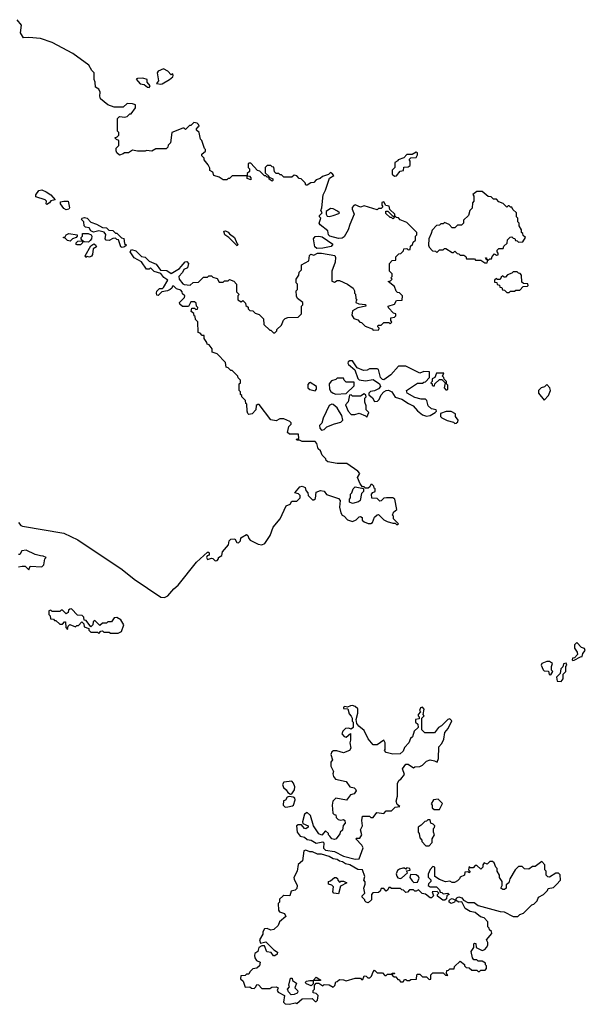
# Model space of a CAD drawing. Extents: x 2673234 to 2760940, y 830506 to 955455.
# Tile 32 of 62: x 2736405 to 2740772, y 852518 to 860116. Entities that reach past the tile are written whole.
import ezdxf

# ---------------------------------------------------------------- set-up
doc = ezdxf.new("R2010")
doc.units = 0

msp = doc.modelspace()

# ---------------------------------------------------------------- linework, layer by layer
at = {"layer": '0CON10XD'}
for points in [[(2737781.7, 859288.3), (2737790, 859295), (2737786.4, 859306.4), (2737775, 859317.5), (2737748.3, 859321.7), (2737725, 859300), (2737715, 859300), (2737685, 859270), (2737675, 859280), (2737665, 859280), (2737580, 859245), (2737570, 859165), (2737551.7, 859148.3), (2737548.3, 859131.7), (2737535, 859120), (2737455, 859120), (2737425, 859102.5), (2737385, 859107.5), (2737375, 859102.5), (2737315, 859102.5), (2737275, 859110), (2737245, 859090), (2737215, 859090), (2737205, 859080), (2737175, 859070), (2737155, 859090), (2737150, 859105), (2737150, 859125), (2737170, 859145), (2737170, 859185), (2737151.7, 859191.7), (2737140, 859205), (2737158.3, 859211.7), (2737170, 859225), (2737170, 859245), (2737160, 859255), (2737160, 859355), (2737175, 859370), (2737217, 859363), (2737235, 859370), (2737255, 859390), (2737265, 859390), (2737300, 859435), (2737298.3, 859458.3), (2737275, 859467.5), (2737235, 859470), (2737205, 859440), (2737135, 859440), (2737085, 859460), (2737030, 859505), (2737022.5, 859525), (2737027, 859557), (2737015, 859580), (2736990, 859595), (2736987.5, 859635), (2736980, 859655), (2736980, 859705), (2736963, 859723), (2736940, 859765), (2736815, 859855.7), (2736655, 859939.2), (2736565, 859970), (2736475, 859980), (2736435, 859977.5), (2736410, 860015), (2736418.8, 860075), (2736386.3, 860116.3)], [(2737495, 859617.5), (2737505, 859622.5), (2737562.5, 859655), (2737587.5, 859675), (2737590, 859685), (2737588.3, 859698.3), (2737575, 859690), (2737548.3, 859718.3), (2737515.8, 859735.8), (2737475, 859718), (2737466.7, 859705), (2737477.5, 859645), (2737460, 859625), (2737495, 859617.5)], [(2737405, 859593.3), (2737412.5, 859605), (2737390, 859635), (2737390, 859655), (2737355, 859666.2), (2737315, 859662.5), (2737303.9, 859656.1), (2737335, 859622.5), (2737367, 859617), (2737392.5, 859595), (2737405, 859593.3)], [(2738885, 856310), (2738893.6, 856293.6), (2738910, 856285), (2738936.4, 856256.4), (2738975, 856242.5), (2739003.6, 856256.4), (2739025, 856280), (2739035, 856282.5), (2739050, 856275), (2739050, 856255), (2739065, 856240), (2739095, 856227.5), (2739115, 856227.5), (2739127.5, 856235), (2739145, 856277.5), (2739163.9, 856296.1), (2739175, 856297.5), (2739215, 856257.5), (2739243, 856243), (2739285, 856230), (2739305, 856230), (2739315, 856220), (2739325, 856220), (2739330, 856225), (2739290, 856265), (2739290, 856285), (2739280, 856295), (2739288.3, 856301.7), (2739290, 856315), (2739317.5, 856335), (2739300, 856415), (2739285, 856427.5), (2739237, 856427), (2739215, 856422.5), (2739195, 856402.5), (2739185, 856400), (2739165, 856420), (2739122.5, 856422.5), (2739120, 856455), (2739131.7, 856468.3), (2739150, 856475), (2739150, 856495), (2739141.7, 856501.7), (2739140, 856515), (2739125, 856530), (2739115, 856530), (2739108.3, 856511.7), (2739095, 856500), (2739075, 856500), (2739065, 856510), (2739051.7, 856511.7), (2739033, 856533), (2739013.6, 856583.6), (2739030, 856615), (2739015, 856632.5), (2738931.7, 856691.7), (2738855, 856690), (2738783, 856703), (2738770, 856715), (2738768.3, 856728.3), (2738740, 856755), (2738728.3, 856788.3), (2738710, 856805), (2738700, 856845), (2738685, 856860), (2738585, 856860), (2738565, 856870), (2738545, 856870), (2738541.7, 856878.3), (2738560, 856885), (2738558.3, 856918.3), (2738488.3, 856918.3), (2738471.7, 856931.7), (2738483, 856977), (2738500, 856995), (2738500, 857005), (2738490, 857015), (2738445, 857036.2), (2738413.6, 857036.4), (2738385, 857020), (2738345, 857028.8), (2738255, 857145.8), (2738242.9, 857147.1), (2738230.3, 857139.7), (2738228, 857105), (2738200, 857075), (2738175, 857070), (2738166.4, 857076.4), (2738160, 857095), (2738158.3, 857148.3), (2738150, 857155), (2738148.3, 857178.3), (2738120, 857205), (2738120, 857215), (2738110, 857225), (2738110, 857245), (2738100, 857255), (2738100, 857305), (2738110, 857315), (2738110, 857335), (2738091.7, 857351.7), (2738090, 857365), (2738045, 857410), (2738035, 857410), (2738015, 857430), (2738000, 857435), (2737995, 857470), (2737928.3, 857538.3), (2737891.7, 857551.7), (2737890, 857575), (2737868.3, 857608.3), (2737851.7, 857611.7), (2737850, 857625), (2737830, 857655), (2737828.3, 857678.3), (2737815, 857680), (2737798.3, 857698.3), (2737781.7, 857701.7), (2737780, 857785), (2737761.7, 857801.7), (2737760, 857825), (2737751.7, 857831.7), (2737748.3, 857848.3), (2737730, 857865), (2737735, 857890), (2737755, 857890), (2737765, 857880), (2737778.3, 857881.7), (2737780, 857895), (2737770, 857905), (2737768.3, 857928.3), (2737755, 857940), (2737725, 857940), (2737708.3, 857901.7), (2737661.7, 857901.7), (2737641.7, 857921.7), (2737640, 857935), (2737678.3, 857971.7), (2737680, 857985), (2737661.7, 858001.7), (2737660, 858015), (2737648.3, 858028.3), (2737615, 858040), (2737595, 858060), (2737585, 858060), (2737580, 858045), (2737567, 858033), (2737547, 858023), (2737503, 858017), (2737475, 857987.5), (2737465, 857990), (2737460, 858005), (2737465, 858020), (2737485, 858042.5), (2737507.5, 858042.5), (2737515, 858050), (2737547.5, 858105), (2737517.1, 858127.1), (2737495, 858157.5), (2737443.8, 858173.8), (2737415, 858200), (2737405, 858190), (2737385, 858190), (2737345, 858247.5), (2737288.9, 858278.9), (2737257.5, 858325), (2737268.3, 858341.7), (2737302.7, 858332.7), (2737345, 858287.5), (2737375, 858284), (2737405, 858252.5), (2737458.9, 858228.9), (2737493.3, 858183.3), (2737540.5, 858180.5), (2737575, 858157.5), (2737640, 858195), (2737651.7, 858211.7), (2737683, 858247), (2737695, 858250), (2737707.5, 858235), (2737699.3, 858200.7), (2737671.7, 858188.3), (2737662.5, 858165), (2737632.5, 858135), (2737636.7, 858115), (2737665, 858076.7), (2737673.6, 858073.6), (2737721.7, 858068.3), (2737743, 858087), (2737785, 858090), (2737825, 858130), (2737855, 858130), (2737865, 858140), (2737885, 858140), (2737895, 858130), (2737928.3, 858118.3), (2737945, 858090), (2737975, 858090), (2737985, 858100), (2738015, 858100), (2738025, 858110), (2738058.3, 858098.3), (2738080, 858075), (2738080, 858015), (2738100, 857995), (2738090, 857985), (2738090, 857955), (2738115, 857940), (2738128.3, 857948.3), (2738148.3, 857928.3), (2738151.7, 857911.7), (2738168.3, 857898.3), (2738170, 857885), (2738181.7, 857871.7), (2738205, 857870), (2738221.7, 857851.7), (2738255, 857840), (2738287, 857807), (2738290, 857765), (2738335, 857720), (2738345, 857720), (2738365, 857700), (2738375, 857700), (2738390, 857715), (2738390, 857725), (2738425, 857760), (2738441.7, 857798.3), (2738455, 857810), (2738475, 857817.5), (2738555, 857820), (2738580, 857845), (2738580, 857905), (2738590, 857915), (2738590, 857935), (2738550, 857965), (2738543, 857983), (2738540, 858025), (2738550, 858035), (2738550, 858075), (2738540, 858085), (2738540, 858115), (2738560, 858145), (2738561.7, 858168.3), (2738580, 858185), (2738580, 858225), (2738637.5, 858255), (2738643, 858297), (2738653, 858307), (2738675, 858300), (2738705, 858313.3), (2738735, 858313.8), (2738837.1, 858297.1), (2738842.3, 858282.3), (2738840.6, 858245), (2738814.5, 858175), (2738815, 858097.5), (2738835, 858090), (2738855, 858103.3), (2738873, 858103), (2738936.2, 858076.2), (2738980, 858045), (2738990, 858025), (2738990, 858005), (2738998.3, 857998.3), (2739000, 857965), (2739010, 857955), (2739001.7, 857948.3), (2739000, 857935), (2739023.3, 857923.3), (2739075, 857917.5), (2739077.5, 857905), (2739015, 857892.5), (2738975, 857870), (2738970, 857835), (2738985, 857810), (2739015, 857800), (2739031.7, 857781.7), (2739045, 857780), (2739071.7, 857751.7), (2739125, 857730), (2739135, 857720), (2739178.3, 857721.7), (2739180, 857735), (2739170, 857745), (2739171.7, 857758.3), (2739195, 857760), (2739215, 857780), (2739255, 857780), (2739265, 857770), (2739278.3, 857781.7), (2739270, 857795), (2739270, 857815), (2739298.3, 857821.7), (2739308.3, 857831.7), (2739310, 857845), (2739291.7, 857851.7), (2739251.7, 857891.7), (2739250, 857905), (2739298.3, 857921.7), (2739315, 857950), (2739358.3, 857951.7), (2739360, 857985), (2739338.3, 858008.3), (2739321.7, 858011.7), (2739311.7, 858021.7), (2739298.3, 858058.3), (2739250, 858095), (2739268.3, 858101.7), (2739280, 858115), (2739270, 858125), (2739280, 858135), (2739280, 858155), (2739260, 858175), (2739260, 858235), (2739281.7, 858258.3), (2739308.3, 858261.7), (2739310, 858285), (2739331.7, 858308.3), (2739348.3, 858311.7), (2739368.3, 858331.7), (2739371.7, 858348.3), (2739395, 858350), (2739405, 858340), (2739418.3, 858341.7), (2739421.7, 858368.3), (2739438.3, 858381.7), (2739441.7, 858398.3), (2739460, 858415), (2739460, 858445), (2739470, 858455), (2739470, 858475), (2739395, 858550), (2739341.7, 858571.7), (2739328.3, 858588.3), (2739315, 858590), (2739305, 858600), (2739285, 858580), (2739275, 858590), (2739265, 858590), (2739231.7, 858621.7), (2739231.7, 858638.3), (2739248.3, 858638.3), (2739285, 858600), (2739300, 858600), (2739300, 858615), (2739261.7, 858651.7), (2739258.3, 858678.3), (2739231.7, 858681.7), (2739215, 858710), (2739200, 858705), (2739200, 858685), (2739208.3, 858671.7), (2739195, 858660), (2739175, 858660), (2739165, 858650), (2739065, 858680), (2739035, 858670), (2738995, 858686.7), (2738985, 858682.5), (2738973, 858667), (2738972.5, 858655), (2738987.5, 858615), (2738953.3, 858535), (2738941.2, 858495), (2738908.8, 858441.2), (2738895, 858430), (2738865, 858428), (2738800, 858445), (2738790, 858455), (2738785, 858487.5), (2738723.6, 858533.6), (2738717.5, 858545), (2738730, 858585), (2738720, 858595), (2738720, 858605), (2738740, 858625), (2738730, 858645), (2738737.5, 858665), (2738746.7, 858765), (2738765, 858800), (2738797.5, 858892.5), (2738830, 858915), (2738815, 858932.5), (2738803.3, 858936.7), (2738788.3, 858921.7), (2738743, 858907), (2738725, 858890), (2738695, 858880), (2738675, 858860), (2738653, 858857), (2738625, 858840), (2738615, 858840), (2738608.3, 858858.3), (2738578.3, 858888.3), (2738561.7, 858891.7), (2738545, 858910), (2738525, 858917.5), (2738505, 858900), (2738445, 858900), (2738425, 858920), (2738415, 858920), (2738405, 858930), (2738385, 858930), (2738371.7, 858941.7), (2738368.3, 858978.3), (2738355, 858980), (2738345, 858990), (2738315, 858990), (2738300, 858975), (2738300, 858935), (2738328.3, 858908.3), (2738330, 858900), (2738358.3, 858888.3), (2738360, 858875), (2738355, 858870), (2738330, 858885), (2738330, 858900), (2738315, 858900), (2738305, 858910), (2738295, 858910), (2738258.3, 858948.3), (2738241.7, 858951.7), (2738188.3, 859008.3), (2738175, 859010), (2738170, 859005), (2738170, 858975), (2738180, 858965), (2738180, 858945), (2738161.7, 858928.3), (2738160, 858910), (2738178.3, 858908.3), (2738190, 858895), (2738188.3, 858881.7), (2738161.7, 858891.7), (2738160, 858910), (2738045, 858910), (2738025, 858890), (2738015, 858890), (2738005, 858880), (2737975, 858880), (2737945, 858900), (2737903.3, 858913.3), (2737895, 858940), (2737872.5, 858952.5), (2737871.7, 858971.7), (2737860, 858995), (2737830, 859035), (2737828.3, 859048.3), (2737810, 859065), (2737811.7, 859078.3), (2737838.3, 859101.7), (2737840, 859115), (2737831.7, 859121.7), (2737810, 859185), (2737800, 859195), (2737790, 859245), (2737770, 859265), (2737770, 859275), (2737781.7, 859288.3)], [(2739298.3, 858908.3), (2739315, 858910), (2739341.7, 858948.3), (2739368.3, 858951.7), (2739371.7, 858978.3), (2739405, 858980), (2739418.3, 858991.7), (2739420, 859025), (2739411.7, 859038.3), (2739425, 859050), (2739466.7, 859053.3), (2739476.1, 859073.9), (2739475, 859090), (2739465, 859093.3), (2739435, 859076.2), (2739395, 859075.6), (2739370, 859050), (2739327.5, 859035), (2739323.3, 859026.7), (2739300, 859015), (2739300, 858975), (2739280, 858955), (2739280, 858925), (2739298.3, 858908.3)], [(2736615, 858690), (2736610, 858695), (2736612.5, 858715), (2736602.5, 858725), (2736530, 858750), (2736530, 858765), (2736552.5, 858797.5), (2736575, 858803.8), (2736608.9, 858788.9), (2736645.8, 858765.8), (2736680, 858725), (2736645, 858717.5), (2736635, 858702.5), (2736615, 858690)], [(2740015, 858240), (2740020, 858260), (2740011.7, 858261.7), (2740001.7, 858278.3), (2740008.3, 858278.3), (2740010, 858270), (2740025, 858260), (2740035, 858270), (2740048.3, 858271.7), (2740051.7, 858288.3), (2740071.7, 858308.3), (2740085, 858300), (2740098.3, 858301.7), (2740100, 858315), (2740090, 858325), (2740091.7, 858338.3), (2740105, 858350), (2740138.3, 858351.7), (2740141.7, 858368.3), (2740168.3, 858391.7), (2740171.7, 858418.3), (2740191.7, 858438.3), (2740205, 858440), (2740215, 858430), (2740228.3, 858428.3), (2740231.7, 858411.7), (2740245, 858410), (2740255, 858400), (2740288.3, 858401.7), (2740310, 858435), (2740291.7, 858451.7), (2740290, 858465), (2740280, 858475), (2740280, 858495), (2740260, 858525), (2740260, 858545), (2740250, 858555), (2740250, 858585), (2740240, 858595), (2740240, 858625), (2740211.7, 858651.7), (2740205, 858670), (2740195, 858670), (2740185, 858680), (2740175, 858680), (2740165, 858670), (2740138.3, 858698.3), (2740105, 858710), (2740085, 858730), (2740061.7, 858731.7), (2740045, 858750), (2740021.7, 858751.7), (2739975, 858790), (2739935, 858790), (2739903, 858767), (2739910, 858755), (2739910, 858715), (2739901.7, 858701.7), (2739897, 858663), (2739880, 858645), (2739870, 858605), (2739831.7, 858568.3), (2739830, 858545), (2739815, 858530), (2739785, 858530), (2739765, 858510), (2739745, 858510), (2739720, 858535), (2739685, 858550), (2739675, 858540), (2739655, 858540), (2739645, 858530), (2739621.7, 858528.3), (2739588.3, 858491.7), (2739582.5, 858465), (2739562.5, 858425), (2739560, 858375), (2739565, 858360), (2739591.7, 858331.7), (2739615, 858330), (2739625, 858320), (2739645, 858340), (2739675, 858340), (2739685, 858350), (2739695, 858350), (2739745, 858320), (2739755, 858320), (2739765, 858330), (2739781.7, 858311.7), (2739795, 858310), (2739805, 858300), (2739835, 858300), (2739848.3, 858288.3), (2739855, 858270), (2739915, 858270), (2739925, 858260), (2739965, 858260), (2739995, 858240), (2740015, 858240)], [(2736765, 858650), (2736745, 858658.6), (2736721.2, 858695), (2736720, 858710), (2736745, 858716.7), (2736780, 858715), (2736790, 858665), (2736785, 858654.4), (2736765, 858650)], [(2737195, 858358), (2737185, 858363.8), (2737168.3, 858418.3), (2737155, 858420), (2737145, 858430), (2737125, 858427.5), (2737095, 858411.2), (2737072.5, 858415), (2737065.8, 858425.8), (2737069.2, 858459.2), (2737057, 858477), (2737015, 858487.5), (2736975, 858477.5), (2736955, 858487.5), (2736940.7, 858510.7), (2736913.9, 858513.9), (2736903.8, 858525), (2736900, 858555), (2736882.5, 858575), (2736887.5, 858585), (2736905, 858590), (2736925, 858583.3), (2736955, 858552.5), (2736998.8, 858538.8), (2737045, 858512.5), (2737075, 858510), (2737093, 858493), (2737125, 858490), (2737145, 858470), (2737155, 858470), (2737191.7, 858431.7), (2737208.3, 858428.3), (2737215, 858390), (2737230, 858375), (2737215, 858362.5), (2737195, 858358)], [(2738795, 858596.7), (2738825, 858604), (2738869.5, 858620.5), (2738873.3, 858625), (2738859.7, 858639.7), (2738825, 858657.5), (2738805, 858659.2), (2738770, 858635), (2738770, 858615), (2738780, 858600), (2738795, 858596.7)], [(2736795, 858407.5), (2736773, 858413), (2736755, 858430), (2736740, 858435), (2736755, 858440), (2736763.6, 858456.4), (2736785, 858467.5), (2736850, 858455), (2736850, 858445), (2736840, 858435), (2736813.9, 858426.1), (2736795, 858407.5)], [(2736875, 858377.5), (2736848.3, 858378.3), (2736841.7, 858381.7), (2736840, 858395), (2736855, 858407.5), (2736890, 858410), (2736880, 858425), (2736880, 858435), (2736890, 858445), (2736890, 858465), (2736933, 858467), (2736956.7, 858456.7), (2736962.5, 858445), (2736960, 858425), (2736948.3, 858411.7), (2736935, 858400), (2736902.5, 858402.5), (2736890, 858410), (2736890, 858395), (2736875, 858377.5)], [(2738085, 858370), (2738020, 858435), (2737987.5, 858455), (2737980, 858485), (2737995, 858487.5), (2738015, 858477.5), (2738023.6, 858463.6), (2738062.5, 858435), (2738081.7, 858391.7), (2738090, 858385), (2738085, 858370)], [(2738699.3, 858349.3), (2738683.9, 858363.9), (2738673.3, 858425), (2738686.2, 858443.8), (2738715, 858446.2), (2738739.5, 858439.5), (2738822.5, 858385), (2738810, 858365), (2738745, 858353.8), (2738699.3, 858349.3)], [(2736915, 858280), (2736910, 858295), (2736955, 858370), (2736977, 858387), (2736990, 858380), (2736997, 858363), (2736971.7, 858348.3), (2736967.5, 858305), (2736959.3, 858290.7), (2736945, 858282.5), (2736925, 858290), (2736915, 858280)], [(2740185, 858010), (2740195, 858020), (2740225, 858020), (2740235, 858030), (2740265, 858030), (2740291.7, 858058.3), (2740325, 858060), (2740330, 858065), (2740328.3, 858078.3), (2740295, 858080), (2740281.7, 858091.7), (2740280, 858145), (2740268.3, 858158.3), (2740255, 858160), (2740245, 858170), (2740215, 858170), (2740205, 858160), (2740171.7, 858148.3), (2740155, 858130), (2740145, 858130), (2740135, 858140), (2740121.7, 858128.3), (2740115, 858110), (2740095, 858110), (2740085, 858120), (2740070, 858105), (2740071.7, 858091.7), (2740088.3, 858088.3), (2740091.7, 858071.7), (2740108.3, 858068.3), (2740111.7, 858051.7), (2740128.3, 858048.3), (2740131.7, 858031.7), (2740148.3, 858028.3), (2740165, 858010), (2740185, 858010)], [(2739545, 857056.2), (2739575, 857061.2), (2739612.5, 857085), (2739622.5, 857095), (2739620, 857105), (2739585, 857113.3), (2739557.5, 857135), (2739547, 857177), (2739538.3, 857188.3), (2739505, 857187.5), (2739455, 857201.2), (2739397.5, 857235), (2739390, 857255), (2739475, 857310), (2739515, 857310), (2739525, 857320), (2739538.3, 857321.7), (2739570, 857355), (2739568.3, 857398.3), (2739525, 857400), (2739495, 857387.5), (2739385, 857442.5), (2739328.3, 857441.7), (2739270, 857375), (2739215, 857336.2), (2739205, 857338.8), (2739191.2, 857355), (2739175, 857417.5), (2739165, 857422.5), (2739105, 857422.5), (2739087.5, 857412.5), (2739058.8, 857408.8), (2739010.7, 857430.7), (2738975, 857483.3), (2738955, 857483.3), (2738940, 857475), (2738937.5, 857465), (2738943.8, 857455), (2738993.6, 857413.6), (2739016.2, 857346.2), (2739026.2, 857336.2), (2739075, 857328.8), (2739135, 857339.2), (2739182.9, 857305), (2739190, 857285), (2739175, 857266.7), (2739145, 857252.5), (2739113, 857247), (2739100, 857235), (2739101.7, 857221.7), (2739128.3, 857198.3), (2739145, 857170), (2739167, 857173), (2739180, 857185), (2739195, 857220), (2739217.5, 857245), (2739234.2, 857255.8), (2739252.3, 857257.7), (2739278.8, 857245), (2739303.3, 857203.3), (2739355, 857186.7), (2739407.5, 857155), (2739442.5, 857135), (2739475, 857096.7), (2739515, 857066.7), (2739545, 857056.2)], [(2739705, 857260), (2739710, 857265), (2739710, 857295), (2739700, 857305), (2739700, 857325), (2739681.7, 857341.7), (2739680, 857355), (2739670, 857365), (2739678.3, 857388.3), (2739621.7, 857388.3), (2739610, 857355), (2739590, 857345), (2739590, 857325), (2739580, 857315), (2739590, 857305), (2739590, 857295), (2739595, 857290), (2739608.3, 857291.7), (2739610, 857305), (2739645, 857340), (2739665, 857340), (2739690, 857315), (2739682.5, 857275), (2739695, 857260), (2739705, 857260)], [(2738685, 857252.5), (2738697.5, 857265), (2738696.7, 857285), (2738647, 857317), (2738640, 857315), (2738628.3, 857301.7), (2738630, 857275), (2738645, 857262.5), (2738685, 857252.5)], [(2738845, 857227.5), (2738925, 857232.5), (2738988.3, 857291.7), (2738988.3, 857318.3), (2738925, 857320), (2738910, 857335), (2738905, 857350), (2738855, 857350), (2738845, 857340), (2738811.7, 857328.3), (2738793, 857307), (2738797.5, 857265), (2738807, 857247), (2738823.9, 857233.9), (2738845, 857227.5)], [(2740455, 857180), (2740486.7, 857215), (2740502.5, 857255), (2740496.7, 857275), (2740475, 857300), (2740457, 857283), (2740430, 857275), (2740410, 857255), (2740410, 857235), (2740455, 857180)], [(2739085, 857050), (2739100, 857085), (2739080, 857105), (2739080, 857135), (2739070, 857165), (2739070, 857195), (2739080, 857205), (2739078.3, 857218.3), (2739065, 857230), (2739035, 857210), (2738975, 857210), (2738965, 857220), (2738951.7, 857218.3), (2738941.7, 857168.3), (2738920, 857145), (2738940, 857095), (2738965, 857070), (2738991.7, 857068.3), (2739025, 857080), (2739075, 857060), (2739085, 857050)], [(2738735, 856947.5), (2738755, 856953.3), (2738776.4, 856973.6), (2738835, 856997.5), (2738885, 857010), (2738900, 857025), (2738891.7, 857061.7), (2738875, 857090), (2738855, 857120), (2738825, 857147.5), (2738815, 857150), (2738795, 857140), (2738748.3, 857041.7), (2738737, 857003), (2738720, 856985), (2738722.5, 856965), (2738735, 856947.5)], [(2739765, 857000), (2739775, 857002.5), (2739788.3, 857011.7), (2739790, 857025), (2739770, 857055), (2739770, 857075), (2739735, 857092.5), (2739698.3, 857091.7), (2739653.9, 857076.1), (2739653.8, 857055), (2739665, 857043.3), (2739705, 857023.8), (2739755, 857010), (2739765, 857000)], [(2736395, 856236.2), (2736415, 856212.5), (2736427, 856207), (2736745, 856153.8), (2736855, 856103.3), (2737195, 855872.2), (2737289.1, 855799.1), (2737495, 855658.5), (2737522.5, 855657.5), (2737549.5, 855670.5), (2737595, 855724.3), (2737628, 855752), (2737771.1, 855928.9), (2737855, 856007.5), (2737865, 856007.5), (2737868.8, 855995), (2737866.7, 855983.3), (2737852.5, 855977.5), (2737846.2, 855965), (2737855, 855950), (2737885, 855960), (2737897, 855957), (2737915, 855940), (2737928.3, 855941.7), (2737940, 855955), (2737940, 855965), (2737965, 855980), (2737971.7, 856008.3), (2738016.7, 856063.3), (2738022.5, 856095), (2738035, 856107.5), (2738065, 856110), (2738081.7, 856081.7), (2738095, 856080), (2738110, 856095), (2738111.7, 856118.3), (2738155, 856142.5), (2738167.5, 856135), (2738173, 856113), (2738185, 856100), (2738245, 856067.5), (2738275, 856063.3), (2738297.5, 856075), (2738340, 856135), (2738361.2, 856198.8), (2738416.7, 856265), (2738462, 856365), (2738493.3, 856376.7), (2738505, 856400), (2738545, 856400), (2738570, 856425), (2738570, 856445), (2738557, 856457), (2738530, 856465), (2738568.3, 856511.7), (2738585, 856517.5), (2738610, 856505), (2738613, 856483), (2738630, 856465), (2738633, 856443), (2738665, 856410), (2738675, 856410), (2738688.3, 856421.7), (2738695, 856470), (2738727, 856483), (2738755, 856477.5), (2738773, 856453), (2738865, 856420), (2738880, 856405), (2738873.8, 856355), (2738885, 856310)], [(2738975, 856382.5), (2738951.7, 856391.7), (2738950, 856415), (2738960, 856425), (2738960, 856455), (2738970, 856465), (2738980, 856495), (2738995, 856510), (2739058.3, 856498.3), (2739060, 856475), (2739045, 856460), (2739032.5, 856405), (2739020, 856395), (2738975, 856382.5)], [(2736395, 855892.5), (2736425, 855900), (2736448.3, 855898.3), (2736475, 855870), (2736485, 855900), (2736577, 855893), (2736591.7, 855908.3), (2736600, 855955), (2736610, 855965), (2736587, 855977), (2736565, 855977.5), (2736525, 855990), (2736455, 856023.3), (2736421.7, 856018.3), (2736405, 855990), (2736395, 855990)], [(2737015, 855380), (2737031.7, 855398.3), (2737045, 855400), (2737055, 855390), (2737095, 855390), (2737105, 855382.5), (2737165, 855382.5), (2737190, 855395), (2737210, 855445), (2737186.7, 855485), (2737155, 855502.5), (2737135, 855500), (2737115, 855470), (2737085, 855470), (2737075, 855460), (2737045, 855460), (2737025, 855440), (2736985, 855480), (2736971.7, 855468.3), (2736970, 855445), (2736955, 855430), (2736918.3, 855478.3), (2736901.7, 855481.7), (2736900, 855505), (2736888.3, 855518.3), (2736851.7, 855521.7), (2736805, 855570), (2736791.7, 855568.3), (2736781.7, 855558.3), (2736778.3, 855541.7), (2736765, 855530), (2736735, 855560), (2736725, 855560), (2736715, 855550), (2736655, 855550), (2736645, 855560), (2736630, 855555), (2736630, 855525), (2736640, 855515), (2736641.7, 855491.7), (2736665, 855490), (2736675, 855480), (2736685, 855480), (2736715, 855450), (2736735, 855450), (2736751.7, 855468.3), (2736758.3, 855468.3), (2736760, 855425), (2736775, 855410), (2736780, 855435), (2736791.7, 855448.3), (2736835, 855430), (2736845, 855440), (2736858.3, 855441.7), (2736885, 855470), (2736900, 855455), (2736901.7, 855431.7), (2736938.3, 855418.3), (2736940, 855405), (2736955, 855390), (2737005, 855390), (2737015, 855380)], [(2740675, 855170), (2740685, 855172.5), (2740735, 855200), (2740748.3, 855201.7), (2740752.5, 855225), (2740771.7, 855248.3), (2740765, 855262.5), (2740741.7, 855271.7), (2740705, 855310), (2740688.3, 855291.7), (2740687, 855267), (2740710, 855235), (2740711.7, 855218.3), (2740688.3, 855191.7), (2740671.7, 855188.3), (2740670, 855175), (2740675, 855170)], [(2740505, 855060), (2740520, 855085), (2740510, 855095), (2740510, 855125), (2740518.3, 855148.3), (2740495, 855162.5), (2740475, 855163.3), (2740435, 855147.5), (2740430, 855135), (2740445, 855100), (2740455, 855090), (2740488.3, 855088.3), (2740491.7, 855061.7), (2740505, 855060)], [(2740585, 855007.5), (2740601.7, 855028.3), (2740600, 855065), (2740620, 855085), (2740620, 855125), (2740630, 855135), (2740625, 855150), (2740602.5, 855145), (2740598.3, 855121.7), (2740583, 855107), (2740578.3, 855071.7), (2740548.3, 855041.7), (2740555, 855012.5), (2740585, 855007.5)], [(2738995, 853638.8), (2739025, 853640), (2739056.7, 853725), (2739046.7, 853745), (2739000, 853795), (2739005, 853800), (2739030.7, 853799.3), (2739046.7, 853825), (2739036.7, 853865), (2739052.5, 853895), (2739047.5, 853935), (2739051.7, 853968.3), (2739105, 853970), (2739115, 853960), (2739135, 853960), (2739163, 853997), (2739215, 853990), (2739235, 854010), (2739275, 854010), (2739305, 854040), (2739340, 854045), (2739320, 854060), (2739311.2, 854085), (2739322.5, 854125), (2739322.5, 854225), (2739333.6, 854246.4), (2739347.5, 854255), (2739375, 854290), (2739360, 854335), (2739385, 854370), (2739405, 854370), (2739445, 854342.5), (2739455, 854350), (2739495, 854352.5), (2739515, 854362.5), (2739546.4, 854393.6), (2739575, 854403.3), (2739607, 854397), (2739626.7, 854385), (2739637.5, 854415), (2739640, 854505), (2739665, 854530), (2739680, 854565), (2739687.5, 854615), (2739712.5, 854645), (2739740, 854705), (2739725, 854720), (2739710, 854715), (2739662.5, 854667.5), (2739637.5, 854655), (2739607, 854613), (2739532.5, 854612.5), (2739510, 854635), (2739510, 854725), (2739527.5, 854745), (2739520, 854755), (2739527.5, 854795), (2739515, 854810), (2739500, 854805), (2739492.5, 854785), (2739500, 854775), (2739480, 854755), (2739480, 854745), (2739490, 854735), (2739488.3, 854721.7), (2739460, 854715), (2739460, 854695), (2739478.3, 854678.3), (2739480, 854655), (2739450, 854625), (2739437, 854583), (2739421.7, 854568.3), (2739410, 854535), (2739375, 854500), (2739365, 854470), (2739341.7, 854451.7), (2739285, 854447.5), (2739235, 854460), (2739222.5, 854475), (2739227.5, 854485), (2739227.5, 854535), (2739217, 854557), (2739165, 854520), (2739135, 854520), (2739096.2, 854566.2), (2739065, 854630), (2739022.5, 854665), (2739007.5, 854685), (2739002.5, 854715), (2739016, 854765), (2739015, 854797.5), (2738995, 854816.7), (2738975, 854822.5), (2738958.3, 854821.7), (2738935, 854810), (2738915, 854816.7), (2738905, 854810), (2738905, 854800), (2738938.3, 854798.3), (2738948.3, 854758.3), (2738965, 854740), (2738972.5, 854725), (2738973, 854703), (2738980, 854695), (2738980, 854655), (2738965, 854640), (2738945, 854647.5), (2738920, 854645), (2738900, 854625), (2738892.5, 854605), (2738910, 854585), (2738925, 854580), (2738958.3, 854608.3), (2738960, 854555), (2738952.5, 854535), (2738962.5, 854495), (2738950, 854475), (2738905, 854457.5), (2738853, 854473), (2738827, 854473), (2738813.6, 854466.4), (2738807.5, 854445), (2738820, 854405), (2738807.5, 854385), (2738807.5, 854355), (2738827.5, 854315), (2738823.3, 854295), (2738827.5, 854275), (2738842.5, 854255), (2738925, 854237.5), (2738952.5, 854195), (2738987, 854187), (2738998.3, 854178.3), (2739002.5, 854165), (2738988.3, 854141.7), (2738960, 854135), (2738927, 854093), (2738845, 854107.5), (2738823.3, 854085), (2738816.7, 854055), (2738823, 853993), (2738831.7, 853981.7), (2738845, 853980), (2738848.3, 853958.3), (2738863, 853943), (2738885, 853937.5), (2738905, 853942.5), (2738916.4, 853936.4), (2738917.5, 853915), (2738903, 853897), (2738898.3, 853861.7), (2738880, 853845), (2738877, 853833), (2738847.5, 853795), (2738835, 853790), (2738815, 853793.3), (2738800, 853815), (2738790, 853825), (2738790, 853835), (2738765, 853857.5), (2738737, 853823), (2738713.6, 853833.6), (2738672.5, 853895), (2738651.2, 853975), (2738625, 853998.8), (2738603.8, 853985), (2738587.5, 853925), (2738591.7, 853911.7), (2738632.5, 853895), (2738633.3, 853885), (2738615, 853871.2), (2738602.5, 853875), (2738581.7, 853901.7), (2738555, 853902.5), (2738542.5, 853895), (2738547.5, 853845), (2738570, 853815), (2738605, 853806.7), (2738625, 853790), (2738655, 853783.8), (2738695, 853760), (2738745, 853772.5), (2738753.3, 853763.3), (2738751.4, 853721.4), (2738765, 853706.7), (2738835, 853696), (2738905, 853660), (2738995, 853638.8)], [(2738495, 854140), (2738505, 854142.5), (2738526.4, 854173.6), (2738530, 854195), (2738520, 854225), (2738505, 854240), (2738445, 854232.5), (2738433.3, 854215), (2738441.7, 854191.7), (2738463, 854173), (2738475, 854152.5), (2738495, 854140)], [(2738455, 854040), (2738475, 854042.5), (2738511.7, 854048.3), (2738520, 854055), (2738532.5, 854095), (2738528.3, 854108.3), (2738517, 854117), (2738485, 854122.5), (2738470, 854115), (2738458.3, 854091.7), (2738441.7, 854088.3), (2738440, 854055), (2738455, 854040)], [(2739645, 854020), (2739668.3, 854068.3), (2739635, 854100), (2739600, 854095), (2739582.5, 854065), (2739590, 854055), (2739590, 854035), (2739605, 854020), (2739645, 854020)], [(2739565, 853740), (2739590, 853765), (2739590, 853795), (2739607.5, 853825), (2739600, 853845), (2739600, 853875), (2739608.3, 853881.7), (2739610, 853895), (2739598.3, 853908.3), (2739580, 853915), (2739575, 853940), (2739555, 853940), (2739545, 853930), (2739531.7, 853928.3), (2739505, 853900), (2739480, 853885), (2739480, 853845), (2739490, 853835), (2739493, 853803), (2739510, 853785), (2739510, 853775), (2739541.7, 853741.7), (2739565, 853740)], [(2738485, 852517.5), (2738535, 852530), (2738545, 852522.5), (2738585, 852560), (2738661.7, 852561.7), (2738685, 852540), (2738695, 852540), (2738705, 852550), (2738710, 852585), (2738695, 852600), (2738670, 852605), (2738670, 852625), (2738680, 852635), (2738680, 852665), (2738695, 852680), (2738715, 852680), (2738745, 852660), (2738755, 852670), (2738795, 852667.5), (2738825, 852650), (2738837, 852663), (2738845, 852690), (2738857, 852693), (2738875, 852710), (2738905, 852707.5), (2738925, 852697.5), (2738995, 852720), (2739035, 852720), (2739045, 852710), (2739055, 852710), (2739065, 852737.5), (2739080, 852735), (2739093, 852723), (2739107, 852723), (2739120, 852735), (2739133, 852767), (2739145, 852780), (2739165, 852760), (2739205, 852760), (2739225, 852740), (2739235, 852740), (2739245, 852750), (2739280, 852750), (2739281.7, 852758.3), (2739295, 852760), (2739298.3, 852751.7), (2739280, 852750), (2739281.7, 852741.7), (2739295, 852730), (2739308.3, 852728.3), (2739325, 852710), (2739335, 852710), (2739345, 852690), (2739365, 852690), (2739375, 852710), (2739385, 852710), (2739395, 852700), (2739415, 852700), (2739425, 852710), (2739468.3, 852711.7), (2739470, 852745), (2739475, 852750), (2739495, 852750), (2739515, 852730), (2739545, 852730), (2739565, 852710), (2739578.3, 852711.7), (2739580, 852745), (2739595, 852760), (2739675, 852760), (2739691.7, 852741.7), (2739710, 852740), (2739700, 852755), (2739701.7, 852778.3), (2739715, 852780), (2739725, 852790), (2739758.3, 852791.7), (2739761.7, 852808.3), (2739805, 852850), (2739840, 852825), (2739840, 852815), (2739851.7, 852801.7), (2739875, 852800), (2739895, 852780), (2739935, 852780), (2739945, 852770), (2739955, 852770), (2739965, 852780), (2739998.3, 852781.7), (2740010, 852795), (2740010, 852815), (2740001.7, 852821.7), (2740000, 852835), (2739975, 852850), (2739945, 852850), (2739935, 852860), (2739911.7, 852861.7), (2739900, 852875), (2739890, 852925), (2739910, 852955), (2739910, 852985), (2739915, 852990), (2739926.7, 852986.7), (2739930, 852955), (2739975, 852932.5), (2739995, 852940), (2740010, 852955), (2740020, 852975), (2740020, 852995), (2740010, 853015), (2740050, 853065), (2740048.3, 853078.3), (2740031.7, 853091.7), (2740030, 853105), (2740020, 853115), (2740020, 853155), (2739990, 853185), (2739963, 853193), (2739922.5, 853225), (2739882.7, 853232.7), (2739845, 853256.7), (2739817.5, 853307.5), (2739795, 853306.7), (2739770, 853320), (2739762.5, 853305), (2739735, 853296.2), (2739721.2, 853305), (2739721.2, 853318.8), (2739730.7, 853329.3), (2739745, 853333.3), (2739770, 853320), (2739780.5, 853339.5), (2739795, 853346.2), (2739819.2, 853339.2), (2739831.7, 853321.7), (2739865, 853302.5), (2739914.1, 853304.1), (2739945, 853281.2), (2740114.3, 853234.3), (2740145, 853231.2), (2740215, 853194.2), (2740250, 853195), (2740265, 853210), (2740295, 853220), (2740360, 853285), (2740375, 853290), (2740400, 853315), (2740410, 853345), (2740450, 853365), (2740480, 853395), (2740485, 853410), (2740525, 853420), (2740548.3, 853441.7), (2740580, 853475), (2740577, 853517), (2740565, 853530), (2740545, 853530), (2740495, 853500), (2740481.7, 853501.7), (2740470, 853515), (2740470, 853545), (2740460, 853555), (2740460, 853595), (2740435, 853620), (2740385, 853580), (2740365, 853580), (2740335, 853560), (2740303, 853563), (2740285, 853580), (2740255, 853580), (2740230, 853555), (2740190, 853485), (2740180, 853455), (2740161.7, 853438.3), (2740160, 853415), (2740147, 853403), (2740135, 853402.5), (2740120, 853415), (2740130, 853435), (2740130, 853465), (2740110, 853495), (2740110, 853515), (2740090, 853545), (2740090, 853565), (2740080, 853575), (2740068.3, 853608.3), (2740055, 853620), (2740035, 853620), (2740015, 853600), (2739991.7, 853608.3), (2739980, 853595), (2739980, 853575), (2739965, 853560), (2739935, 853590), (2739921.7, 853588.3), (2739905, 853570), (2739885, 853570), (2739875, 853580), (2739870, 853555), (2739880, 853545), (2739878.3, 853531.7), (2739865, 853540), (2739841.7, 853538.3), (2739840, 853515), (2739805, 853500), (2739800, 853485), (2739785, 853470), (2739761.7, 853458.3), (2739745, 853457.5), (2739725, 853466.7), (2739693, 853463), (2739645, 853480), (2739610, 853505), (2739610, 853575), (2739595, 853580), (2739573, 853557), (2739558.3, 853521.7), (2739558.3, 853498.3), (2739578.3, 853478.3), (2739580, 853465), (2739561.7, 853448.3), (2739557.5, 853435), (2739573.6, 853423.6), (2739623.6, 853423.6), (2739645, 853400), (2739651.7, 853381.7), (2739665, 853380), (2739675, 853370), (2739710, 853375), (2739720, 853365), (2739701.7, 853358.3), (2739698.8, 853331.2), (2739687.7, 853322.3), (2739672, 853322), (2739631.7, 853351.7), (2739630, 853365), (2739640, 853375), (2739627.5, 853387.5), (2739590, 853385), (2739600, 853355), (2739585, 853340), (2739575, 853340), (2739537, 853367), (2739513, 853373), (2739485, 853400), (2739465, 853390), (2739455, 853390), (2739445, 853400), (2739415, 853400), (2739398.3, 853381.7), (2739385, 853380), (2739368.3, 853398.3), (2739355, 853400), (2739345, 853410), (2739275, 853410), (2739265, 853420), (2739255, 853420), (2739248.3, 853401.7), (2739235, 853390), (2739215, 853410), (2739195, 853410), (2739188.3, 853391.7), (2739175, 853380), (2739131.7, 853378.3), (2739120, 853365), (2739120, 853325), (2739095, 853300), (2739080, 853305), (2739070, 853315), (2739070, 853325), (2739050, 853345), (2739050, 853355), (2739070, 853375), (2739062.5, 853415), (2739072.5, 853445), (2739071.7, 853461.7), (2739062.5, 853475), (2739070, 853505), (2739052.5, 853555), (2739015, 853556.7), (2738953.9, 853593.9), (2738920.5, 853600.5), (2738898, 853618), (2738875, 853623.3), (2738856, 853636), (2738825, 853640), (2738795, 853657.5), (2738735.8, 853675.8), (2738705, 853677.5), (2738665, 853693.8), (2738643.9, 853693.9), (2738615, 853706.2), (2738598.3, 853701.7), (2738587.5, 853625), (2738554, 853596), (2738546.7, 853545), (2738522.5, 853495), (2738523, 853483), (2738546.7, 853435), (2738545, 853410), (2738531.7, 853398.3), (2738500, 853390), (2738490, 853355), (2738445, 853357.5), (2738437, 853353), (2738411.7, 853328.3), (2738410, 853305), (2738400, 853295), (2738402.5, 853245), (2738410, 853230), (2738448.8, 853218.8), (2738460, 853195), (2738410, 853155), (2738400, 853125), (2738366.1, 853093.9), (2738345, 853090), (2738315, 853102.5), (2738295, 853100), (2738283, 853077), (2738281.7, 853058.3), (2738257.5, 853015), (2738265, 852990), (2738305, 853000), (2738367, 852937), (2738395, 852920), (2738392.5, 852905), (2738375, 852892.5), (2738365, 852892.5), (2738347, 852917), (2738311.7, 852921.7), (2738295, 852970), (2738275, 852970), (2738250, 852955), (2738242.5, 852925), (2738220.7, 852909.3), (2738217.5, 852895), (2738220, 852875), (2738232.5, 852855), (2738261.7, 852841.7), (2738256.2, 852813.8), (2738235, 852797.5), (2738205, 852790), (2738181.7, 852768.3), (2738175, 852750), (2738155, 852750), (2738145, 852740), (2738111.7, 852738.3), (2738110, 852715), (2738130, 852695), (2738145, 852650), (2738181.7, 852651.7), (2738195, 852642.5), (2738215, 852640), (2738228.3, 852651.7), (2738235, 852670), (2738248.3, 852668.3), (2738275, 852640), (2738335, 852640), (2738350.7, 852649.3), (2738385, 852652.5), (2738400, 852645), (2738392.5, 852625), (2738401.7, 852611.7), (2738450, 852585), (2738442.5, 852535), (2738455, 852520), (2738485, 852517.5)], [(2739345, 853487.5), (2739355, 853492.5), (2739398.3, 853531.7), (2739391.7, 853548.3), (2739418.3, 853551.7), (2739416.4, 853566.4), (2739395, 853570), (2739385, 853560), (2739377, 853567), (2739362.5, 853567.5), (2739338.3, 853561.7), (2739320.8, 853549.2), (2739310.8, 853525), (2739315.7, 853505.7), (2739325, 853493.3), (2739345, 853487.5)], [(2739448.3, 853458.3), (2739475, 853460), (2739488.3, 853491.7), (2739483.3, 853505), (2739465, 853517.5), (2739421.7, 853518.3), (2739417.5, 853495), (2739435, 853470), (2739448.3, 853458.3)], [(2738865, 853370), (2738830, 853375), (2738822.5, 853385), (2738827.5, 853425), (2738815, 853437.5), (2738790, 853445), (2738790, 853465), (2738805, 853470), (2738835, 853496.7), (2738847, 853497), (2738858.3, 853488.3), (2738860, 853475), (2738875, 853460), (2738883, 853467), (2738905, 853467.5), (2738930, 853455), (2738881.7, 853428.3), (2738865, 853370)], [(2738501.7, 852591.7), (2738480, 852615), (2738472.5, 852635), (2738487.5, 852652.5), (2738482.5, 852665), (2738495, 852720), (2738508.3, 852718.3), (2738511.7, 852701.7), (2738541.7, 852681.7), (2738530, 852645), (2738550, 852625), (2738552.5, 852615), (2738546.4, 852603.6), (2738525, 852593.3), (2738501.7, 852591.7)], [(2738655, 852660), (2738620, 852675), (2738610, 852685), (2738620, 852695), (2738645, 852702.5), (2738670, 852700), (2738695, 852727.5), (2738730, 852705), (2738725, 852700), (2738670, 852700), (2738670, 852675), (2738655, 852660)]]:
    msp.add_lwpolyline(points, dxfattribs=at)

doc.saveas('drawing.dxf')
